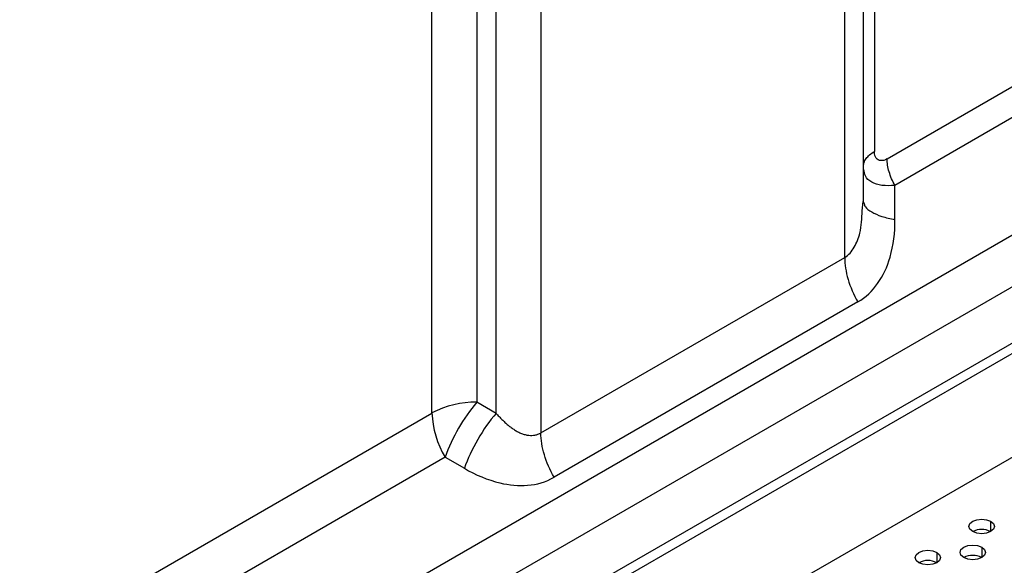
# Model space of a CAD drawing. Header units: millimetres. Extents: x 0 to 1118, y 0 to 864.
# Tile 134 of 256: x 912.33 to 920.09, y 658.31 to 662.61. Entities that reach past the tile are written whole.
import ezdxf

# ---------------------------------------------------------------- set-up
doc = ezdxf.new("R2010")
doc.units = ezdxf.units.MM

msp = doc.modelspace()

# ---------------------------------------------------------------- linework, layer by layer
at = {"color": 7, "linetype": 'Continuous', "lineweight": 25}
for p, q in [((918.9771, 676.5965), (918.9771, 661.176)), ((919.165, 661.5113), (942.1716, 674.7927)), ((942.2337, 674.5836), (919.2271, 661.3022)), ((909.0497, 654.5032), (943.0337, 674.1217)), ((943.1372, 673.7732), (909.1532, 654.1547)), ((942.6896, 673.0709), (912.5462, 655.6695)), ((942.7603, 673.0301), (912.6169, 655.6287)), ((912.4048, 654.6897), (942.9724, 672.336)), ((919.2271, 661.0316), (919.2271, 661.3022)), ((918.9693, 661.1027), (918.9771, 661.176)), ((918.9771, 661.176), (918.9844, 661.1576)), ((916.437, 659.3509), (918.8307, 660.7327)), ((918.9342, 660.3843), (916.5405, 659.0024)), ((916.0834, 659.5055), (915.9319, 659.593)), ((908.0219, 655.1461), (915.5784, 659.5084)), ((915.6819, 659.16), (908.2447, 654.8665)), ((915.6819, 659.16), (915.8334, 659.0725))]:
    msp.add_line(p, q, dxfattribs=at)
at = {"color": 8, "linetype": 'Continuous', "lineweight": 25}
for p, q in [((919.065, 676.6432), (919.065, 661.569)), ((918.8307, 660.7327), (918.8307, 676.5186)), ((916.437, 675.3926), (916.437, 659.3509)), ((916.0834, 659.5055), (916.0834, 675.2853)), ((915.9319, 675.2466), (915.9319, 659.593)), ((915.5784, 659.5084), (915.5784, 675.1652)), ((919.9811, 658.6552), (919.9811, 658.5736)), ((919.9104, 658.4511), (919.9104, 658.3695)), ((919.5569, 658.4103), (919.5569, 658.3287))]:
    msp.add_line(p, q, dxfattribs=at)
at = {"color": 7, "linetype": 'Continuous', "lineweight": 25, "flags": 128}
for points in [[(919.8397, 658.5736), (919.818, 658.5923), (919.8104, 658.6144), (919.818, 658.6365), (919.8397, 658.6552), (919.8721, 658.6677), (919.9104, 658.6721), (919.9487, 658.6677), (919.9811, 658.6552)], [(919.9811, 658.6552), (920.0028, 658.6365), (920.0104, 658.6144), (920.0028, 658.5923), (919.9811, 658.5736), (919.9487, 658.5611), (919.9104, 658.5567), (919.8721, 658.5611), (919.8397, 658.5736)], [(919.4154, 658.3287), (919.3938, 658.3474), (919.3862, 658.3695), (919.3938, 658.3916), (919.4154, 658.4103), (919.4479, 658.4228), (919.4862, 658.4272), (919.5244, 658.4228), (919.5569, 658.4103)], [(919.769, 658.3695), (919.7473, 658.3882), (919.7397, 658.4103), (919.7473, 658.4324), (919.769, 658.4511), (919.8014, 658.4636), (919.8397, 658.468), (919.878, 658.4636), (919.9104, 658.4511)], [(919.9104, 658.4511), (919.9321, 658.4324), (919.9397, 658.4103), (919.9321, 658.3882), (919.9104, 658.3695), (919.878, 658.357), (919.8397, 658.3526), (919.8014, 658.357), (919.769, 658.3695)], [(919.5569, 658.4103), (919.5785, 658.3916), (919.5862, 658.3695), (919.5785, 658.3474), (919.5569, 658.3287), (919.5244, 658.3161), (919.4862, 658.3118), (919.4479, 658.3161), (919.4154, 658.3287)]]:
    msp.add_lwpolyline(points, dxfattribs=at)
at = {"color": 7, "linetype": 'Continuous', "lineweight": 25}
for centre, radius, start, end in [((915.9175, 658.8717), 0.7215, 88.85591, 118.04024), ((916.9963, 658.6898), 1.3959, 139.68311, 160.31683), ((916.2994, 659.5331), 0.7214, 181.95633, 211.14371), ((919.9104, 658.4371), 0.1537, 62.61002, 117.3846), ((919.4862, 658.1922), 0.1537, 62.61002, 117.3846), ((919.8397, 658.233), 0.1537, 62.61002, 117.3846)]:
    msp.add_arc(centre, radius, start, end, dxfattribs=at)
at = {"color": 8, "linetype": 'Continuous', "lineweight": 25}
for points, knots in [([(918.9799, 661.4631), (918.9806, 661.4689), (918.9827, 661.486), (918.9986, 661.5132), (919.0256, 661.5436), (919.0519, 661.5606), (919.065, 661.569)], [0, 0, 0, 0, 0.145397, 0.430265, 0.715132, 1, 1, 1, 1]), ([(919.2271, 661.3022), (919.1914, 661.3001), (919.12, 661.2959), (919.0398, 661.3243), (918.9904, 661.3676), (918.9843, 661.4094), (918.9818, 661.4269)], [0, 0, 0, 0, 0.269133, 0.538094, 0.806981, 1, 1, 1, 1]), ([(918.9844, 661.1576), (918.9866, 661.1493), (918.9928, 661.1265), (919.0403, 661.0919), (919.1185, 661.0563), (919.1909, 661.0399), (919.2271, 661.0316)], [0, 0, 0, 0, 0.160703, 0.440469, 0.720234, 1, 1, 1, 1]), ([(918.8307, 660.7327), (918.8453, 660.744), (918.8741, 660.7664), (918.9182, 660.8293), (918.9621, 660.9401), (918.9666, 661.0426), (918.9693, 661.1027)], [0, 0, 0, 0, 0.149669, 0.295569, 0.586953, 1, 1, 1, 1])]:
    msp.add_open_spline(points, degree=3, knots=knots, dxfattribs=at)
at = {"color": 7, "linetype": 'Continuous', "lineweight": 25}
for points, knots in [([(919.165, 661.5113), (919.1473, 661.5001), (919.1135, 661.4912), (919.0744, 661.5122), (919.0641, 661.5466), (919.065, 661.569)], [0, 0, 0, 0, 0.328817, 0.64861, 1, 1, 1, 1]), ([(919.2271, 661.3022), (919.2075, 661.3362), (919.1918, 661.3725), (919.1705, 661.444), (919.165, 661.4792), (919.165, 661.5113)], [0, 0, 0, 0, 0.5, 0.5, 1, 1, 1, 1]), ([(918.9342, 660.3843), (918.9967, 660.42), (919.1021, 660.5206), (919.2056, 660.7468), (919.2283, 660.931), (919.2271, 661.0316)], [0, 0, 0, 0, 0.304373, 0.619079, 1, 1, 1, 1]), ([(918.8307, 660.7327), (918.8307, 660.6793), (918.8399, 660.6206), (918.8753, 660.5014), (918.9015, 660.441), (918.9342, 660.3843)], [0, 0, 0, 0, 0.5, 0.5, 1, 1, 1, 1]), ([(916.0834, 659.5055), (916.033, 659.4473), (915.9827, 659.3757), (915.8954, 659.2246), (915.8586, 659.1452), (915.8334, 659.0725)], [0, 0, 0, 0, 0.5, 0.5, 1, 1, 1, 1]), ([(916.0834, 659.5055), (916.0911, 659.4973), (916.1066, 659.4808), (916.1299, 659.4571), (916.1536, 659.4345), (916.1779, 659.4131), (916.2028, 659.3932), (916.2287, 659.3751), (916.2556, 659.3593), (916.2835, 659.3465), (916.3124, 659.3373), (916.3401, 659.3324), (916.3662, 659.3315), (916.3903, 659.3341), (916.4142, 659.3401), (916.4293, 659.3473), (916.437, 659.3509)], [0, 0, 0, 0, 0.075664, 0.150931, 0.225992, 0.300996, 0.376053, 0.451219, 0.526496, 0.601847, 0.677185, 0.7524, 0.813809, 0.875318, 0.93723, 1, 1, 1, 1]), ([(916.5405, 659.0024), (916.5078, 659.0591), (916.4816, 659.1195), (916.4462, 659.2387), (916.437, 659.2975), (916.437, 659.3509)], [0, 0, 0, 0, 0.5, 0.5, 1, 1, 1, 1]), ([(915.8334, 659.0725), (915.9219, 659.0207), (916.0911, 658.9495), (916.3383, 658.9252), (916.4767, 658.9648), (916.5405, 659.0024)], [0, 0, 0, 0, 0.389002, 0.687485, 1, 1, 1, 1])]:
    msp.add_open_spline(points, degree=3, knots=knots, dxfattribs=at)

doc.saveas('drawing.dxf')
